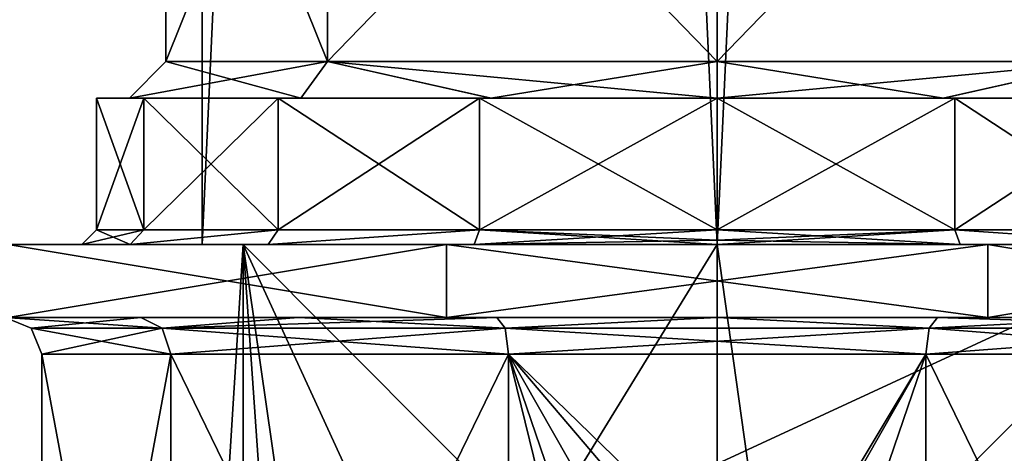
# Model space of a CAD drawing. Header units: millimetres. Extents: x -25 to 90, y -3 to 328.
# Tile 33 of 139: x -10 to 4, y 92 to 98. Entities that reach past the tile are written whole.
import ezdxf

# ---------------------------------------------------------------- set-up
doc = ezdxf.new("R2010")
doc.units = ezdxf.units.MM
doc.header["$LTSCALE"] = 65.185185
for name, color, linetype in [('1286', 7, 'CONTINUOUS'), ('1287', 7, 'CONTINUOUS'), ('1288', 7, 'CONTINUOUS'), ('1308', 7, 'CONTINUOUS'), ('1310', 7, 'CONTINUOUS'), ('1314', 7, 'CONTINUOUS'), ('1315', 7, 'CONTINUOUS'), ('1316', 7, 'CONTINUOUS'), ('1317', 7, 'CONTINUOUS'), ('1318', 7, 'CONTINUOUS'), ('1319', 7, 'CONTINUOUS'), ('1320', 7, 'CONTINUOUS'), ('61', 7, 'CONTINUOUS'), ('62', 7, 'CONTINUOUS'), ('63', 7, 'CONTINUOUS'), ('64', 7, 'CONTINUOUS'), ('68', 7, 'CONTINUOUS'), ('69', 7, 'CONTINUOUS'), ('725', 7, 'CONTINUOUS'), ('86', 7, 'CONTINUOUS'), ('87', 7, 'CONTINUOUS'), ('98', 7, 'CONTINUOUS')]:
    doc.layers.add(name, color=color, linetype=linetype)

msp = doc.modelspace()

# ---------------------------------------------------------------- linework, layer by layer
at = {"layer": '1286', "color": 7, "linetype": 'CONTINUOUS', "true_color": 0xe0f2ff}
for points in [[(-11.413, 95, -3.708), (-7.053, 95, -9.708), (-11.413, 95, 3.708), (-11.413, 95, -3.708)], [(-11.413, 95, 3.708), (-7.053, 95, -9.708), (-8.7, 95, 0), (-11.413, 95, 3.708)], [(-7.053, 95, 9.708), (-11.413, 95, 3.708), (-8.037, 95, 3.33), (-7.053, 95, 9.708)], [(-8.037, 95, 3.33), (-11.413, 95, 3.708), (-8.7, 95, 0), (-8.037, 95, 3.33)], [(-8.7, 95, 0), (-7.053, 95, -9.708), (-8.037, 95, -3.33), (-8.7, 95, 0)], [(-8.037, 95, -3.33), (-7.053, 95, -9.708), (-6.151, 95, -6.153), (-8.037, 95, -3.33)], [(-6.151, 95, 6.153), (-7.053, 95, 9.708), (-8.037, 95, 3.33), (-6.151, 95, 6.153)], [(0, 95, 12), (-7.053, 95, 9.708), (0, 95, 8.7), (0, 95, 12)], [(-7.053, 95, -9.708), (0, 95, -12), (-6.151, 95, -6.153), (-7.053, 95, -9.708)], [(0, 95, 8.7), (-7.053, 95, 9.708), (-3.327, 95, 8.039), (0, 95, 8.7)], [(-3.327, 95, 8.039), (-7.053, 95, 9.708), (-6.151, 95, 6.153), (-3.327, 95, 8.039)], [(-6.151, 95, -6.153), (0, 95, -12), (-3.327, 95, -8.039), (-6.151, 95, -6.153)], [(0, 95, -12), (0, 95, -8.7), (-3.327, 95, -8.039), (0, 95, -12)], [(7.053, 95, 9.708), (0, 95, 12), (6.151, 95, 6.153), (7.053, 95, 9.708)], [(6.151, 95, 6.153), (0, 95, 12), (3.327, 95, 8.039), (6.151, 95, 6.153)], [(3.327, 95, 8.039), (0, 95, 12), (0, 95, 8.7), (3.327, 95, 8.039)], [(0, 95, -12), (7.053, 95, -9.708), (0, 95, -8.7), (0, 95, -12)], [(0, 95, -8.7), (7.053, 95, -9.708), (3.327, 95, -8.039), (0, 95, -8.7)], [(3.327, 95, -8.039), (7.053, 95, -9.708), (6.151, 95, -6.153), (3.327, 95, -8.039)]]:
    msp.add_3dface(points, dxfattribs=at)
at = {"layer": '1287', "color": 7, "linetype": 'CONTINUOUS', "true_color": 0xe0f2ff}
for points in [[(0, 95, 12), (7.053, 95, 9.708), (0, 250, 12), (0, 95, 12)], [(0, 250, 12), (7.053, 95, 9.708), (7.053, 250, 9.708), (0, 250, 12)], [(7.053, 95, -9.708), (0, 95, -12), (7.053, 250, -9.708), (7.053, 95, -9.708)], [(7.053, 250, -9.708), (0, 95, -12), (0, 250, -12), (7.053, 250, -9.708)]]:
    msp.add_3dface(points, dxfattribs=at)
at = {"layer": '1288', "color": 7, "linetype": 'CONTINUOUS', "true_color": 0xe0f2ff}
for points in [[(-7.053, 95, -9.708), (-11.413, 95, -3.708), (-7.053, 250, -9.708), (-7.053, 95, -9.708)], [(-7.053, 250, -9.708), (-11.413, 95, -3.708), (-11.413, 250, -3.708), (-7.053, 250, -9.708)], [(-11.413, 95, 3.708), (-7.053, 95, 9.708), (-7.053, 250, 9.708), (-11.413, 95, 3.708)], [(-11.413, 250, 3.708), (-11.413, 95, 3.708), (-7.053, 250, 9.708), (-11.413, 250, 3.708)], [(-7.053, 95, 9.708), (0, 95, 12), (-7.053, 250, 9.708), (-7.053, 95, 9.708)], [(0, 95, 12), (0, 250, 12), (-7.053, 250, 9.708), (0, 95, 12)], [(0, 95, -12), (-7.053, 95, -9.708), (0, 250, -12), (0, 95, -12)], [(0, 250, -12), (-7.053, 95, -9.708), (-7.053, 250, -9.708), (0, 250, -12)]]:
    msp.add_3dface(points, dxfattribs=at)
at = {"layer": '1308', "color": 7, "linetype": 'CONTINUOUS', "true_color": 0xe0f2ff}
for points in [[(0, 103, -7.55), (0, 97.5, -7.55), (5.338, 97.5, -5.339), (0, 103, -7.55)], [(5.339, 103, -5.339), (0, 103, -7.55), (5.338, 97.5, -5.339), (5.339, 103, -5.339)], [(0, 103, 7.55), (5.339, 103, 5.339), (0, 97.5, 7.55), (0, 103, 7.55)], [(0, 97.5, 7.55), (5.339, 103, 5.339), (5.338, 97.5, 5.339), (0, 97.5, 7.55)]]:
    msp.add_3dface(points, dxfattribs=at)
at = {"layer": '1310', "color": 7, "linetype": 'CONTINUOUS', "true_color": 0xe0f2ff}
for points in [[(-5.339, 103, -5.339), (-7.55, 103), (-5.338, 97.5, -5.339), (-5.339, 103, -5.339)], [(-7.55, 103), (-5.339, 103, 5.339), (-7.55, 97.5, 0), (-7.55, 103)], [(-5.338, 97.5, -5.339), (-7.55, 103), (-7.55, 97.5, 0), (-5.338, 97.5, -5.339)], [(-7.55, 97.5, 0), (-5.339, 103, 5.339), (-5.338, 97.5, 5.339), (-7.55, 97.5, 0)], [(0, 97.5, -7.55), (0, 103, -7.55), (-5.339, 103, -5.339), (0, 97.5, -7.55)], [(0, 97.5, -7.55), (-5.339, 103, -5.339), (-5.338, 97.5, -5.339), (0, 97.5, -7.55)], [(-5.339, 103, 5.339), (0, 103, 7.55), (-5.338, 97.5, 5.339), (-5.339, 103, 5.339)], [(0, 103, 7.55), (0, 97.5, 7.55), (-5.338, 97.5, 5.339), (0, 103, 7.55)]]:
    msp.add_3dface(points, dxfattribs=at)
at = {"layer": '1314', "color": 7, "linetype": 'CONTINUOUS', "true_color": 0xe0f2ff}
for points in [[(0, 97, -8.5), (0, 95.2, -8.5), (3.253, 95.2, -7.853), (0, 97, -8.5)], [(3.253, 97, -7.853), (0, 97, -8.5), (3.253, 95.2, -7.853), (3.253, 97, -7.853)], [(0, 97, 8.5), (3.253, 97, 7.853), (0, 95.2, 8.5), (0, 97, 8.5)], [(0, 95.2, 8.5), (3.253, 97, 7.853), (3.253, 95.2, 7.853), (0, 95.2, 8.5)], [(6.01, 97, -6.01), (3.253, 97, -7.853), (6.01, 95.2, -6.01), (6.01, 97, -6.01)], [(6.01, 95.2, -6.01), (3.253, 97, -7.853), (3.253, 95.2, -7.853), (6.01, 95.2, -6.01)], [(3.253, 97, 7.853), (6.01, 97, 6.01), (3.253, 95.2, 7.853), (3.253, 97, 7.853)], [(3.253, 95.2, 7.853), (6.01, 97, 6.01), (6.01, 95.2, 6.01), (3.253, 95.2, 7.853)]]:
    msp.add_3dface(points, dxfattribs=at)
at = {"layer": '1315', "color": 7, "linetype": 'CONTINUOUS', "true_color": 0xe0f2ff}
for points in [[(-8.5, 97), (-7.853, 97, -3.253), (-8.05, 97, 0), (-8.5, 97)], [(-7.853, 97, 3.253), (-8.5, 97), (-8.05, 97, 0), (-7.853, 97, 3.253)], [(-7.853, 97, -3.253), (-6.01, 97, -6.01), (-8.05, 97, 0), (-7.853, 97, -3.253)], [(-8.05, 97, 0), (-6.01, 97, -6.01), (-5.703, 97, -5.681), (-8.05, 97, 0)], [(-5.703, 97, 5.681), (-7.853, 97, 3.253), (-8.05, 97, 0), (-5.703, 97, 5.681)], [(-6.01, 97, 6.01), (-7.853, 97, 3.253), (-5.703, 97, 5.681), (-6.01, 97, 6.01)], [(-6.01, 97, -6.01), (-3.253, 97, -7.853), (-5.703, 97, -5.681), (-6.01, 97, -6.01)], [(-3.253, 97, 7.853), (-6.01, 97, 6.01), (-5.703, 97, 5.681), (-3.253, 97, 7.853)], [(-5.703, 97, -5.681), (-3.253, 97, -7.853), (-3.097, 97, -7.43), (-5.703, 97, -5.681)], [(-3.098, 97, 7.43), (-3.253, 97, 7.853), (-5.703, 97, 5.681), (-3.098, 97, 7.43)], [(-3.253, 97, -7.853), (0, 97, -8.5), (-3.097, 97, -7.43), (-3.253, 97, -7.853)], [(0, 97, 8.5), (-3.253, 97, 7.853), (0, 97, 8.05), (0, 97, 8.5)], [(0, 97, 8.05), (-3.253, 97, 7.853), (-3.098, 97, 7.43), (0, 97, 8.05)], [(0, 97, -8.5), (0, 97, -8.05), (-3.097, 97, -7.43), (0, 97, -8.5)], [(0, 97, -8.5), (3.253, 97, -7.853), (0, 97, -8.05), (0, 97, -8.5)], [(0, 97, -8.05), (3.253, 97, -7.853), (3.098, 97, -7.43), (0, 97, -8.05)], [(3.253, 97, 7.853), (0, 97, 8.5), (3.097, 97, 7.43), (3.253, 97, 7.853)], [(3.097, 97, 7.43), (0, 97, 8.5), (0, 97, 8.05), (3.097, 97, 7.43)], [(5.703, 97, 5.681), (3.253, 97, 7.853), (3.097, 97, 7.43), (5.703, 97, 5.681)], [(3.098, 97, -7.43), (3.253, 97, -7.853), (5.703, 97, -5.681), (3.098, 97, -7.43)], [(3.253, 97, -7.853), (6.01, 97, -6.01), (5.703, 97, -5.681), (3.253, 97, -7.853)], [(6.01, 97, 6.01), (3.253, 97, 7.853), (5.703, 97, 5.681), (6.01, 97, 6.01)]]:
    msp.add_3dface(points, dxfattribs=at)
at = {"layer": '1316', "color": 7, "linetype": 'CONTINUOUS', "true_color": 0xe0f2ff}
for points in [[(-7.853, 97, -3.253), (-8.5, 97), (-7.853, 95.2, -3.253), (-7.853, 97, -3.253)], [(-8.5, 97), (-7.853, 97, 3.253), (-8.5, 95.2, 0), (-8.5, 97)], [(-7.853, 95.2, -3.253), (-8.5, 97), (-8.5, 95.2, 0), (-7.853, 95.2, -3.253)], [(-8.5, 95.2, 0), (-7.853, 97, 3.253), (-7.853, 95.2, 3.253), (-8.5, 95.2, 0)], [(-6.01, 97, -6.01), (-7.853, 97, -3.253), (-6.01, 95.2, -6.01), (-6.01, 97, -6.01)], [(-6.01, 95.2, -6.01), (-7.853, 97, -3.253), (-7.853, 95.2, -3.253), (-6.01, 95.2, -6.01)], [(-7.853, 97, 3.253), (-6.01, 97, 6.01), (-7.853, 95.2, 3.253), (-7.853, 97, 3.253)], [(-7.853, 95.2, 3.253), (-6.01, 97, 6.01), (-6.01, 95.2, 6.01), (-7.853, 95.2, 3.253)], [(-3.253, 97, -7.853), (-6.01, 97, -6.01), (-3.253, 95.2, -7.853), (-3.253, 97, -7.853)], [(-3.253, 95.2, -7.853), (-6.01, 97, -6.01), (-6.01, 95.2, -6.01), (-3.253, 95.2, -7.853)], [(-6.01, 97, 6.01), (-3.253, 97, 7.853), (-6.01, 95.2, 6.01), (-6.01, 97, 6.01)], [(-6.01, 95.2, 6.01), (-3.253, 97, 7.853), (-3.253, 95.2, 7.853), (-6.01, 95.2, 6.01)], [(0, 95.2, -8.5), (0, 97, -8.5), (-3.253, 97, -7.853), (0, 95.2, -8.5)], [(0, 95.2, -8.5), (-3.253, 97, -7.853), (-3.253, 95.2, -7.853), (0, 95.2, -8.5)], [(0, 97, 8.5), (0, 95.2, 8.5), (-3.253, 95.2, 7.853), (0, 97, 8.5)], [(-3.253, 97, 7.853), (0, 97, 8.5), (-3.253, 95.2, 7.853), (-3.253, 97, 7.853)]]:
    msp.add_3dface(points, dxfattribs=at)
at = {"layer": '1317', "color": 7, "linetype": 'CONTINUOUS', "true_color": 0xe0f2ff}
for points in [[(-7.55, 97.5, 0), (-5.338, 97.5, 5.339), (-8.05, 97, 0), (-7.55, 97.5, 0)], [(-7.55, 97.5, 0), (-8.05, 97, 0), (-5.703, 97, -5.681), (-7.55, 97.5, 0)], [(-5.338, 97.5, 5.339), (-5.703, 97, 5.681), (-8.05, 97, 0), (-5.338, 97.5, 5.339)], [(-5.338, 97.5, -5.339), (-7.55, 97.5, 0), (-5.703, 97, -5.681), (-5.338, 97.5, -5.339)], [(-5.338, 97.5, -5.339), (-5.703, 97, -5.681), (-3.097, 97, -7.43), (-5.338, 97.5, -5.339)], [(-5.338, 97.5, 5.339), (-3.098, 97, 7.43), (-5.703, 97, 5.681), (-5.338, 97.5, 5.339)], [(0, 97.5, -7.55), (-5.338, 97.5, -5.339), (0, 97, -8.05), (0, 97.5, -7.55)], [(-5.338, 97.5, 5.339), (0, 97.5, 7.55), (-3.098, 97, 7.43), (-5.338, 97.5, 5.339)], [(0, 97, -8.05), (-5.338, 97.5, -5.339), (-3.097, 97, -7.43), (0, 97, -8.05)], [(0, 97.5, 7.55), (0, 97, 8.05), (-3.098, 97, 7.43), (0, 97.5, 7.55)]]:
    msp.add_3dface(points, dxfattribs=at)
at = {"layer": '1318', "color": 7, "linetype": 'CONTINUOUS', "true_color": 0xe0f2ff}
for points in [[(5.338, 97.5, -5.339), (0, 97.5, -7.55), (3.098, 97, -7.43), (5.338, 97.5, -5.339)], [(0, 97.5, -7.55), (0, 97, -8.05), (3.098, 97, -7.43), (0, 97.5, -7.55)], [(0, 97.5, 7.55), (5.338, 97.5, 5.339), (0, 97, 8.05), (0, 97.5, 7.55)], [(5.338, 97.5, 5.339), (3.097, 97, 7.43), (0, 97, 8.05), (5.338, 97.5, 5.339)], [(5.338, 97.5, 5.339), (5.703, 97, 5.681), (3.097, 97, 7.43), (5.338, 97.5, 5.339)], [(5.338, 97.5, -5.339), (3.098, 97, -7.43), (5.703, 97, -5.681), (5.338, 97.5, -5.339)]]:
    msp.add_3dface(points, dxfattribs=at)
at = {"layer": '1319', "color": 7, "linetype": 'CONTINUOUS', "true_color": 0xe0f2ff}
for points in [[(-8.037, 95, 3.33), (-8.7, 95, 0), (-7.853, 95.2, 3.253), (-8.037, 95, 3.33)], [(-8.7, 95, 0), (-8.037, 95, -3.33), (-8.5, 95.2, 0), (-8.7, 95, 0)], [(-8.7, 95, 0), (-8.5, 95.2, 0), (-7.853, 95.2, 3.253), (-8.7, 95, 0)], [(-8.037, 95, -3.33), (-7.853, 95.2, -3.253), (-8.5, 95.2, 0), (-8.037, 95, -3.33)], [(-6.151, 95, 6.153), (-8.037, 95, 3.33), (-6.01, 95.2, 6.01), (-6.151, 95, 6.153)], [(-8.037, 95, 3.33), (-7.853, 95.2, 3.253), (-6.01, 95.2, 6.01), (-8.037, 95, 3.33)], [(-8.037, 95, -3.33), (-6.151, 95, -6.153), (-6.01, 95.2, -6.01), (-8.037, 95, -3.33)], [(-8.037, 95, -3.33), (-6.01, 95.2, -6.01), (-7.853, 95.2, -3.253), (-8.037, 95, -3.33)], [(-3.327, 95, 8.039), (-6.151, 95, 6.153), (-3.253, 95.2, 7.853), (-3.327, 95, 8.039)], [(-6.151, 95, 6.153), (-6.01, 95.2, 6.01), (-3.253, 95.2, 7.853), (-6.151, 95, 6.153)], [(-6.151, 95, -6.153), (-3.327, 95, -8.039), (-3.253, 95.2, -7.853), (-6.151, 95, -6.153)], [(-6.151, 95, -6.153), (-3.253, 95.2, -7.853), (-6.01, 95.2, -6.01), (-6.151, 95, -6.153)], [(-3.327, 95, -8.039), (0, 95, -8.7), (-3.253, 95.2, -7.853), (-3.327, 95, -8.039)], [(0, 95.2, 8.5), (-3.327, 95, 8.039), (-3.253, 95.2, 7.853), (0, 95.2, 8.5)], [(-3.327, 95, 8.039), (0, 95.2, 8.5), (0, 95.059, 8.559), (-3.327, 95, 8.039)], [(-3.253, 95.2, -7.853), (0, 95, -8.7), (0, 95.059, -8.559), (-3.253, 95.2, -7.853)], [(0, 95.2, -8.5), (-3.253, 95.2, -7.853), (0, 95.059, -8.559), (0, 95.2, -8.5)], [(0, 95, 8.7), (-3.327, 95, 8.039), (0, 95.059, 8.559), (0, 95, 8.7)]]:
    msp.add_3dface(points, dxfattribs=at)
at = {"layer": '1320', "color": 7, "linetype": 'CONTINUOUS', "true_color": 0xe0f2ff}
for points in [[(0, 95.2, -8.5), (3.327, 95, -8.039), (3.253, 95.2, -7.853), (0, 95.2, -8.5)], [(3.327, 95, -8.039), (0, 95.2, -8.5), (0, 95.059, -8.559), (3.327, 95, -8.039)], [(3.327, 95, 8.039), (0, 95, 8.7), (3.253, 95.2, 7.853), (3.327, 95, 8.039)], [(3.253, 95.2, 7.853), (0, 95, 8.7), (0, 95.059, 8.559), (3.253, 95.2, 7.853)], [(0, 95.2, 8.5), (3.253, 95.2, 7.853), (0, 95.059, 8.559), (0, 95.2, 8.5)], [(3.327, 95, -8.039), (6.151, 95, -6.153), (3.253, 95.2, -7.853), (3.327, 95, -8.039)], [(6.151, 95, -6.153), (6.01, 95.2, -6.01), (3.253, 95.2, -7.853), (6.151, 95, -6.153)], [(6.151, 95, 6.153), (3.327, 95, 8.039), (3.253, 95.2, 7.853), (6.151, 95, 6.153)], [(6.151, 95, 6.153), (3.253, 95.2, 7.853), (6.01, 95.2, 6.01), (6.151, 95, 6.153)], [(0, 95, -8.7), (3.327, 95, -8.039), (0, 95.059, -8.559), (0, 95, -8.7)]]:
    msp.add_3dface(points, dxfattribs=at)
at = {"layer": '61', "color": 7, "linetype": 'CONTINUOUS', "true_color": 0x0833a0}
for points in [[(-9.25, 84), (-7.483, 84, -5.437), (-9.25, 93.5), (-9.25, 84)], [(-9.25, 93.5), (-7.483, 84, -5.437), (-7.483, 93.5, -5.437), (-9.25, 93.5)], [(-7.483, 84, -5.437), (-2.858, 84, -8.797), (-7.483, 93.5, -5.437), (-7.483, 84, -5.437)], [(-7.483, 93.5, -5.437), (-2.858, 84, -8.797), (-2.858, 93.5, -8.797), (-7.483, 93.5, -5.437)], [(-2.858, 93.5, -8.797), (-2.858, 84, -8.797), (-1.43, 87.677, -9.139), (-2.858, 93.5, -8.797)], [(2.858, 93.5, -8.797), (-2.858, 93.5, -8.797), (0.823, 89.93, -9.213), (2.858, 93.5, -8.797)], [(0.823, 89.93, -9.213), (-2.858, 93.5, -8.797), (0, 90.15, -9.25), (0.823, 89.93, -9.213)], [(0, 90.15, -9.25), (-2.858, 93.5, -8.797), (-0.823, 89.93, -9.213), (0, 90.15, -9.25)], [(-0.823, 89.93, -9.213), (-2.858, 93.5, -8.797), (-1.43, 89.323, -9.139), (-0.823, 89.93, -9.213)], [(-1.43, 89.323, -9.139), (-2.858, 93.5, -8.797), (-1.43, 87.677, -9.139), (-1.43, 89.323, -9.139)], [(1.43, 89.323, -9.139), (2.858, 93.5, -8.797), (0.823, 89.93, -9.213), (1.43, 89.323, -9.139)], [(2.858, 84, -8.797), (2.858, 93.5, -8.797), (1.43, 89.323, -9.139), (2.858, 84, -8.797)], [(2.858, 84, -8.797), (7.483, 84, -5.437), (2.858, 93.5, -8.797), (2.858, 84, -8.797)], [(2.858, 93.5, -8.797), (7.483, 84, -5.437), (7.483, 93.5, -5.437), (2.858, 93.5, -8.797)]]:
    msp.add_3dface(points, dxfattribs=at)
at = {"layer": '62', "color": 7, "linetype": 'CONTINUOUS', "true_color": 0x0833a0}
for points in [[(-9.708, 94, -7.053), (-12, 94), (-7.893, 94, -5.724), (-9.708, 94, -7.053)], [(-7.893, 94, -5.724), (-12, 94), (-9.75, 94), (-7.893, 94, -5.724)], [(-9.75, 94), (-9.708, 94, 7.053), (-7.893, 94, 5.724), (-9.75, 94)], [(-3.708, 94, -11.413), (-9.708, 94, -7.053), (-3.016, 94, -9.272), (-3.708, 94, -11.413)], [(-3.016, 94, -9.272), (-9.708, 94, -7.053), (-5.735, 94, -7.885), (-3.016, 94, -9.272)], [(-5.735, 94, -7.885), (-9.708, 94, -7.053), (-7.893, 94, -5.724), (-5.735, 94, -7.885)], [(-9.708, 94, 7.053), (-3.708, 94, 11.413), (-5.735, 94, 7.885), (-9.708, 94, 7.053)], [(-7.893, 94, 5.724), (-9.708, 94, 7.053), (-5.735, 94, 7.885), (-7.893, 94, 5.724)], [(-5.735, 94, 7.885), (-3.708, 94, 11.413), (-3.016, 94, 9.272), (-5.735, 94, 7.885)], [(3.708, 94, -11.413), (-3.708, 94, -11.413), (-3.016, 94, -9.272), (3.708, 94, -11.413)], [(-3.708, 94, 11.413), (3.708, 94, 11.413), (3.016, 94, 9.272), (-3.708, 94, 11.413)], [(-3.016, 94, 9.272), (-3.708, 94, 11.413), (0, 94, 9.75), (-3.016, 94, 9.272)], [(0, 94, 9.75), (-3.708, 94, 11.413), (3.016, 94, 9.272), (0, 94, 9.75)], [(0, 94, -9.75), (3.708, 94, -11.413), (-3.016, 94, -9.272), (0, 94, -9.75)], [(3.016, 94, -9.272), (3.708, 94, -11.413), (0, 94, -9.75), (3.016, 94, -9.272)], [(5.735, 94, -7.885), (3.708, 94, -11.413), (3.016, 94, -9.272), (5.735, 94, -7.885)], [(3.708, 94, 11.413), (9.708, 94, 7.053), (3.016, 94, 9.272), (3.708, 94, 11.413)], [(3.016, 94, 9.272), (9.708, 94, 7.053), (5.735, 94, 7.885), (3.016, 94, 9.272)], [(9.708, 94, -7.053), (3.708, 94, -11.413), (5.735, 94, -7.885), (9.708, 94, -7.053)]]:
    msp.add_3dface(points, dxfattribs=at)
at = {"layer": '63', "color": 7, "linetype": 'CONTINUOUS', "true_color": 0x0833a0}
for points in [[(-9.708, 94, -7.053), (-3.708, 94, -11.413), (-9.708, 95, -7.053), (-9.708, 94, -7.053)], [(-9.708, 95, -7.053), (-3.708, 94, -11.413), (-3.708, 95, -11.413), (-9.708, 95, -7.053)], [(-3.708, 94, -11.413), (3.708, 94, -11.413), (-3.708, 95, -11.413), (-3.708, 94, -11.413)], [(-3.708, 95, -11.413), (3.708, 94, -11.413), (3.708, 95, -11.413), (-3.708, 95, -11.413)], [(3.708, 94, -11.413), (9.708, 94, -7.053), (3.708, 95, -11.413), (3.708, 94, -11.413)], [(3.708, 95, -11.413), (9.708, 94, -7.053), (9.708, 95, -7.053), (3.708, 95, -11.413)]]:
    msp.add_3dface(points, dxfattribs=at)
at = {"layer": '64', "color": 7, "linetype": 'CONTINUOUS', "true_color": 0x0833a0}
for points in [[(-9.708, 95, -7.053), (-3.708, 95, -11.413), (-19.972, 95, -6.489), (-9.708, 95, -7.053)], [(-19.972, 95, -6.489), (-3.708, 95, -11.413), (-16.99, 95, -12.343), (-19.972, 95, -6.489)], [(-3.708, 95, -11.413), (16.99, 95, -12.343), (-16.99, 95, -12.343), (-3.708, 95, -11.413)], [(16.99, 95, -12.343), (12.344, 95, -16.989), (-16.99, 95, -12.343), (16.99, 95, -12.343)], [(-16.99, 95, -12.343), (12.344, 95, -16.989), (-12.344, 95, -16.989), (-16.99, 95, -12.343)], [(-12.344, 95, 16.989), (16.99, 95, 12.343), (-16.99, 95, 12.343), (-12.344, 95, 16.989)], [(-16.99, 95, 12.343), (16.99, 95, 12.343), (3.708, 95, 11.413), (-16.99, 95, 12.343)], [(-9.708, 95, 7.053), (-16.99, 95, 12.343), (-3.708, 95, 11.413), (-9.708, 95, 7.053)], [(-3.708, 95, 11.413), (-16.99, 95, 12.343), (3.708, 95, 11.413), (-3.708, 95, 11.413)], [(12.344, 95, -16.989), (6.49, 95, -19.972), (-12.344, 95, -16.989), (12.344, 95, -16.989)], [(-12.344, 95, -16.989), (6.49, 95, -19.972), (-6.49, 95, -19.972), (-12.344, 95, -16.989)], [(12.344, 95, 16.989), (16.99, 95, 12.343), (-12.344, 95, 16.989), (12.344, 95, 16.989)], [(-6.49, 95, 19.972), (12.344, 95, 16.989), (-12.344, 95, 16.989), (-6.49, 95, 19.972)], [(6.49, 95, -19.972), (0, 95, -21), (-6.49, 95, -19.972), (6.49, 95, -19.972)], [(6.49, 95, 19.972), (12.344, 95, 16.989), (-6.49, 95, 19.972), (6.49, 95, 19.972)], [(0, 95, 21), (6.49, 95, 19.972), (-6.49, 95, 19.972), (0, 95, 21)], [(-3.708, 95, -11.413), (3.708, 95, -11.413), (16.99, 95, -12.343), (-3.708, 95, -11.413)], [(3.708, 95, -11.413), (9.708, 95, -7.053), (16.99, 95, -12.343), (3.708, 95, -11.413)], [(16.99, 95, 12.343), (19.972, 95, 6.489), (3.708, 95, 11.413), (16.99, 95, 12.343)], [(3.708, 95, 11.413), (19.972, 95, 6.489), (9.708, 95, 7.053), (3.708, 95, 11.413)]]:
    msp.add_3dface(points, dxfattribs=at)
at = {"layer": '68', "color": 7, "linetype": 'CONTINUOUS', "true_color": 0x0833a0}
for points in [[(-9.25, 84), (-9.25, 93.5), (-7.483, 93.5, 5.437), (-9.25, 84)], [(-7.483, 84, 5.437), (-9.25, 84), (-7.483, 93.5, 5.437), (-7.483, 84, 5.437)], [(-2.858, 84, 8.797), (-7.483, 84, 5.437), (-2.858, 93.5, 8.797), (-2.858, 84, 8.797)], [(-2.858, 93.5, 8.797), (-7.483, 84, 5.437), (-7.483, 93.5, 5.437), (-2.858, 93.5, 8.797)], [(2.858, 84, 8.797), (-2.858, 84, 8.797), (2.858, 93.5, 8.797), (2.858, 84, 8.797)], [(2.858, 93.5, 8.797), (-2.858, 84, 8.797), (-2.858, 93.5, 8.797), (2.858, 93.5, 8.797)], [(7.483, 84, 5.437), (2.858, 84, 8.797), (7.483, 93.5, 5.437), (7.483, 84, 5.437)], [(7.483, 93.5, 5.437), (2.858, 84, 8.797), (2.858, 93.5, 8.797), (7.483, 93.5, 5.437)]]:
    msp.add_3dface(points, dxfattribs=at)
at = {"layer": '69', "color": 7, "linetype": 'CONTINUOUS', "true_color": 0x0833a0}
for points in [[(-3.708, 94, 11.413), (-9.708, 94, 7.053), (-3.708, 95, 11.413), (-3.708, 94, 11.413)], [(-9.708, 94, 7.053), (-9.708, 95, 7.053), (-3.708, 95, 11.413), (-9.708, 94, 7.053)], [(3.708, 94, 11.413), (-3.708, 94, 11.413), (3.708, 95, 11.413), (3.708, 94, 11.413)], [(-3.708, 94, 11.413), (-3.708, 95, 11.413), (3.708, 95, 11.413), (-3.708, 94, 11.413)], [(9.708, 94, 7.053), (3.708, 94, 11.413), (9.708, 95, 7.053), (9.708, 94, 7.053)], [(3.708, 94, 11.413), (3.708, 95, 11.413), (9.708, 95, 7.053), (3.708, 94, 11.413)]]:
    msp.add_3dface(points, dxfattribs=at)
at = {"layer": '725', "linetype": 'CONTINUOUS'}
for points in [[(0, 95, -21), (6.49, 95, -19.972), (0, 92, -21), (0, 95, -21)], [(0, 92, -21), (6.49, 95, -19.972), (2.475, 90.975, -20.854), (0, 92, -21)], [(6.49, 95, 19.972), (0, 95, 21), (5.372, 56.779, 20.301), (6.49, 95, 19.972)], [(0, 95, 21), (0, 50, 21), (5.372, 56.779, 20.301), (0, 95, 21)], [(6.49, 95, -19.972), (3.5, 88.5, -20.706), (2.475, 90.975, -20.854), (6.49, 95, -19.972)], [(3.5, 88.5, -20.706), (6.49, 95, -19.972), (5.374, 56.782, -20.301), (3.5, 88.5, -20.706)]]:
    msp.add_3dface(points, dxfattribs=at)
at = {"layer": '86', "linetype": 'CONTINUOUS'}
for points in [[(-7.893, 94, -5.724), (-9.75, 94), (-7.602, 93.854, -5.523), (-7.893, 94, -5.724)], [(-7.602, 93.854, -5.523), (-9.75, 94), (-9.396, 93.854, 0), (-7.602, 93.854, -5.523)], [(-5.735, 94, -7.885), (-7.893, 94, -5.724), (-7.602, 93.854, -5.523), (-5.735, 94, -7.885)], [(-2.904, 93.854, -8.937), (-5.735, 94, -7.885), (-7.602, 93.854, -5.523), (-2.904, 93.854, -8.937)], [(-3.016, 94, -9.272), (-5.735, 94, -7.885), (-2.904, 93.854, -8.937), (-3.016, 94, -9.272)], [(0, 94, -9.75), (-3.016, 94, -9.272), (-2.904, 93.854, -8.937), (0, 94, -9.75)], [(2.904, 93.854, -8.937), (0, 94, -9.75), (-2.904, 93.854, -8.937), (2.904, 93.854, -8.937)], [(3.016, 94, -9.272), (0, 94, -9.75), (2.904, 93.854, -8.937), (3.016, 94, -9.272)], [(7.602, 93.854, -5.523), (3.016, 94, -9.272), (2.904, 93.854, -8.937), (7.602, 93.854, -5.523)], [(5.735, 94, -7.885), (3.016, 94, -9.272), (7.602, 93.854, -5.523), (5.735, 94, -7.885)], [(-9.25, 93.5), (-7.483, 93.5, -5.437), (-9.396, 93.854, 0), (-9.25, 93.5)], [(-7.483, 93.5, -5.437), (-7.602, 93.854, -5.523), (-9.396, 93.854, 0), (-7.483, 93.5, -5.437)], [(-7.483, 93.5, -5.437), (-2.858, 93.5, -8.797), (-7.602, 93.854, -5.523), (-7.483, 93.5, -5.437)], [(-2.858, 93.5, -8.797), (-2.904, 93.854, -8.937), (-7.602, 93.854, -5.523), (-2.858, 93.5, -8.797)], [(-2.858, 93.5, -8.797), (2.858, 93.5, -8.797), (-2.904, 93.854, -8.937), (-2.858, 93.5, -8.797)], [(2.858, 93.5, -8.797), (2.904, 93.854, -8.937), (-2.904, 93.854, -8.937), (2.858, 93.5, -8.797)], [(2.858, 93.5, -8.797), (7.483, 93.5, -5.437), (2.904, 93.854, -8.937), (2.858, 93.5, -8.797)], [(7.483, 93.5, -5.437), (7.602, 93.854, -5.523), (2.904, 93.854, -8.937), (7.483, 93.5, -5.437)]]:
    msp.add_3dface(points, dxfattribs=at)
at = {"layer": '87', "linetype": 'CONTINUOUS'}
for points in [[(-9.75, 94), (-7.893, 94, 5.724), (-9.396, 93.854, 0), (-9.75, 94)], [(-9.396, 93.854, 0), (-7.893, 94, 5.724), (-7.602, 93.854, 5.523), (-9.396, 93.854, 0)], [(-7.893, 94, 5.724), (-5.735, 94, 7.885), (-7.602, 93.854, 5.523), (-7.893, 94, 5.724)], [(-5.735, 94, 7.885), (-3.016, 94, 9.272), (-7.602, 93.854, 5.523), (-5.735, 94, 7.885)], [(-7.602, 93.854, 5.523), (-3.016, 94, 9.272), (-2.904, 93.854, 8.937), (-7.602, 93.854, 5.523)], [(-3.016, 94, 9.272), (0, 94, 9.75), (-2.904, 93.854, 8.937), (-3.016, 94, 9.272)], [(-2.904, 93.854, 8.937), (0, 94, 9.75), (2.904, 93.854, 8.937), (-2.904, 93.854, 8.937)], [(0, 94, 9.75), (3.016, 94, 9.272), (2.904, 93.854, 8.937), (0, 94, 9.75)], [(3.016, 94, 9.272), (5.735, 94, 7.885), (2.904, 93.854, 8.937), (3.016, 94, 9.272)], [(2.904, 93.854, 8.937), (5.735, 94, 7.885), (7.602, 93.854, 5.523), (2.904, 93.854, 8.937)], [(-9.25, 93.5), (-9.396, 93.854, 0), (-7.602, 93.854, 5.523), (-9.25, 93.5)], [(-7.483, 93.5, 5.437), (-9.25, 93.5), (-7.602, 93.854, 5.523), (-7.483, 93.5, 5.437)], [(-7.483, 93.5, 5.437), (-7.602, 93.854, 5.523), (-2.904, 93.854, 8.937), (-7.483, 93.5, 5.437)], [(-2.858, 93.5, 8.797), (-7.483, 93.5, 5.437), (-2.904, 93.854, 8.937), (-2.858, 93.5, 8.797)], [(-2.858, 93.5, 8.797), (-2.904, 93.854, 8.937), (2.904, 93.854, 8.937), (-2.858, 93.5, 8.797)], [(2.858, 93.5, 8.797), (-2.858, 93.5, 8.797), (2.904, 93.854, 8.937), (2.858, 93.5, 8.797)], [(7.483, 93.5, 5.437), (2.858, 93.5, 8.797), (7.602, 93.854, 5.523), (7.483, 93.5, 5.437)], [(2.858, 93.5, 8.797), (2.904, 93.854, 8.937), (7.602, 93.854, 5.523), (2.858, 93.5, 8.797)]]:
    msp.add_3dface(points, dxfattribs=at)
at = {"layer": '98', "linetype": 'CONTINUOUS'}
for points in [[(-6.49, 95, 19.972), (-12.344, 95, 16.989), (-12.343, 2, 16.989), (-6.49, 95, 19.972)], [(-12.344, 95, -16.989), (-6.49, 95, -19.972), (-12.343, 2, -16.989), (-12.344, 95, -16.989)], [(-6.489, 2, 19.972), (-6.49, 95, 19.972), (-12.343, 2, 16.989), (-6.489, 2, 19.972)], [(-12.343, 2, -16.989), (-6.49, 95, -19.972), (-6.489, 2, -19.972), (-12.343, 2, -16.989)], [(-6.49, 95, -19.972), (0, 95, -21), (-2.475, 90.975, -20.854), (-6.49, 95, -19.972)], [(0, 95, 21), (-6.49, 95, 19.972), (0, 50, 21), (0, 95, 21)], [(0, 50, 21), (-6.49, 95, 19.972), (0, 2, 21), (0, 50, 21)], [(0, 2, 21), (-6.49, 95, 19.972), (-6.489, 2, 19.972), (0, 2, 21)], [(-6.49, 95, -19.972), (-2.475, 90.975, -20.854), (-3.5, 88.5, -20.706), (-6.49, 95, -19.972)], [(-6.49, 95, -19.972), (-3.5, 88.5, -20.706), (-6.489, 2, -19.972), (-6.49, 95, -19.972)], [(0, 95, -21), (0, 92, -21), (-2.475, 90.975, -20.854), (0, 95, -21)]]:
    msp.add_3dface(points, dxfattribs=at)

doc.saveas('drawing.dxf')
